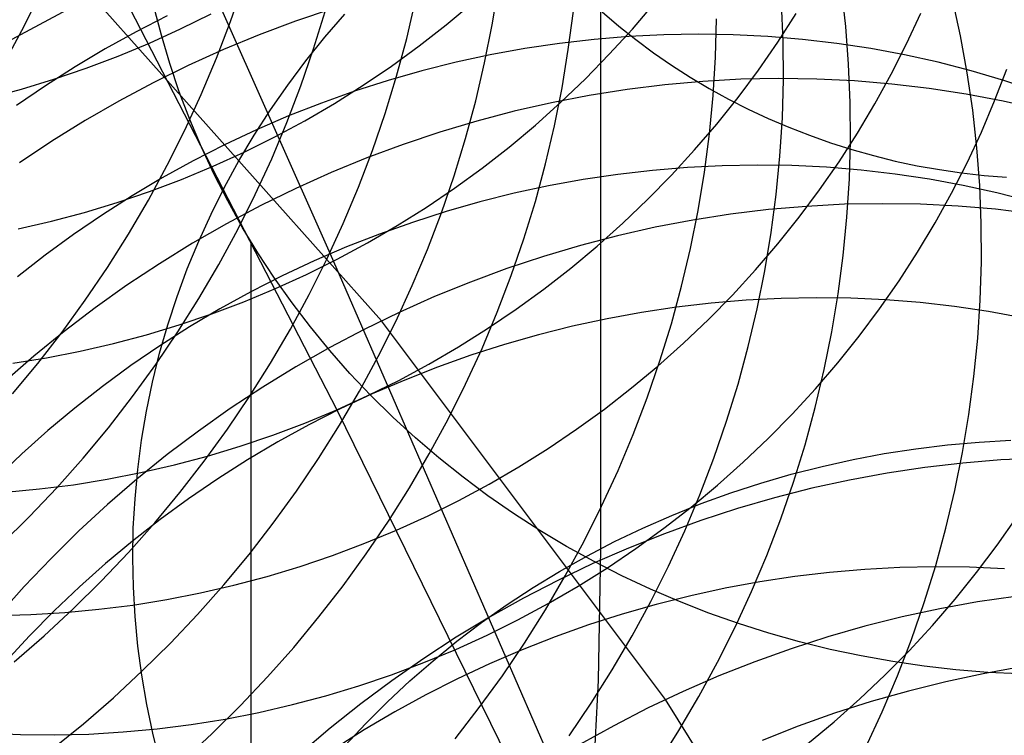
# Model space of a CAD drawing. Header units: millimetres. Extents: x 119 to 175.9, y -203.1 to -153.8.
# Tile 137 of 256: x 133.121 to 134.175, y -159.656 to -158.89. Entities that reach past the tile are written whole.
import ezdxf

# ---------------------------------------------------------------- set-up
doc = ezdxf.new("R2010")
doc.units = ezdxf.units.MM
doc.header["$MEASUREMENT"] = 0
doc.layers.add('Layer 01', color=5, linetype='Continuous', true_color=0x0000ff)
doc.layers.add('Livello 03', color=5, linetype='Continuous', true_color=0x0000ff)

msp = doc.modelspace()

# ---------------------------------------------------------------- linework, layer by layer
at = {"layer": 'Layer 01'}
for p, q in [((133.743, -159.4566, 19.5938), (133.743, -157.8889, 15.7832)), ((133.1211, -158.6492, 14.919), (133.4603, -159.3079, 17.6752)), ((133.5083, -159.2124, 47.1239), (133.0395, -158.6865, 48.9593)), ((133.2693, -158.7265, 22.7544), (133.4534, -159.1408, 23.9272)), ((133.3466, -158.8918, 54.4125), (133.3602, -158.8521, 54.4066)), ((133.6268, -158.8955, 53.5186), (133.6336, -158.8545, 53.5105)), ((134.0054, -158.8971, 52.105), (134.0009, -158.8567, 52.0936)), ((133.1233, -158.9016, 55.0484), (133.1422, -158.8638, 55.0443)), ((134.1281, -158.9071, 51.5559), (134.1195, -158.8677, 51.5435)), ((133.2726, -158.9065, 15.3646), (133.2647, -158.8758, 15.3773)), ((133.4556, -158.8782, 48.0522), (133.4163, -158.8914, 48.046)), ((133.5353, -158.9101, 53.811), (133.5448, -158.8695, 53.8038)), ((133.5774, -158.8956, 16.6328), (133.6054, -158.8722, 16.635)), ((133.7769, -158.9, 17.1809), (133.8005, -158.8723, 17.1848)), ((133.9384, -158.913, 52.3886), (133.9367, -158.8721, 52.378)), ((133.279, -158.8859, 23.1504), (133.2455, -158.903, 23.1496)), ((133.2932, -158.8999, 16.0754), (133.3259, -158.8837, 16.0752)), ((133.4356, -158.9211, 54.1153), (133.4479, -158.881, 54.109)), ((133.4478, -158.9086, 17.5915), (133.4692, -158.884, 17.6016)), ((133.7083, -158.9219, 53.2327), (133.7137, -158.8808, 53.2241)), ((133.7447, -158.8815, 14.6228), (133.7624, -158.8967, 14.6166)), ((133.866, -158.9301, 52.6699), (133.8671, -158.889, 52.6601)), ((133.9325, -158.9139, 17.7145), (133.9522, -158.8833, 17.7197)), ((134.0705, -158.9159, 18.2356), (134.0858, -158.883, 18.2421)), ((133.3316, -158.9311, 54.4179), (133.3466, -158.8918, 54.4125)), ((133.4163, -158.8914, 48.046), (133.3775, -158.906, 48.0403)), ((133.5486, -158.9181, 16.631), (133.5774, -158.8956, 16.6328)), ((133.6187, -158.9363, 53.5263), (133.6268, -158.8955, 53.5186)), ((133.7624, -158.8967, 14.6166), (133.7807, -158.9113, 14.6106)), ((134.0084, -158.9377, 52.116), (134.0054, -158.8971, 52.105)), ((133.1032, -158.9388, 55.0521), (133.1233, -158.9016, 55.0484)), ((133.2455, -158.903, 23.1496), (133.2126, -158.9212, 23.1484)), ((133.26, -158.9151, 16.0758), (133.2932, -158.8999, 16.0754)), ((133.2816, -158.937, 15.3521), (133.2726, -158.9065, 15.3646)), ((133.3775, -158.906, 48.0403), (133.3392, -158.9219, 48.035)), ((133.4274, -158.9339, 17.5811), (133.4478, -158.9086, 17.5915)), ((133.5244, -158.9505, 53.8178), (133.5353, -158.9101, 53.811)), ((133.7732, -158.908, 23.5134), (133.736, -158.9111, 23.5183)), ((133.7522, -158.927, 17.1774), (133.7769, -158.9, 17.1809)), ((133.8105, -158.9062, 23.5081), (133.7732, -158.908, 23.5134)), ((133.8478, -158.9055, 23.5023), (133.8105, -158.9062, 23.5081)), ((133.8849, -158.9062, 23.4961), (133.8478, -158.9055, 23.5023)), ((133.922, -158.908, 23.4895), (133.8849, -158.9062, 23.4961)), ((133.9589, -158.9111, 23.4824), (133.922, -158.908, 23.4895)), ((134.1354, -158.9468, 51.568), (134.1281, -158.9071, 51.5559)), ((133.2263, -158.9291, 16.0766), (133.26, -158.9151, 16.0758)), ((133.519, -158.9396, 16.6295), (133.5486, -158.9181, 16.631)), ((133.6988, -158.9154, 23.5227), (133.6617, -158.9209, 23.5266)), ((133.736, -158.9111, 23.5183), (133.6988, -158.9154, 23.5227)), ((133.7807, -158.9113, 14.6106), (133.7995, -158.9253, 14.6048)), ((133.9118, -158.9439, 17.7096), (133.9325, -158.9139, 17.7145)), ((133.9386, -158.9539, 52.3989), (133.9384, -158.913, 52.3886)), ((133.9956, -158.9154, 23.475), (133.9589, -158.9111, 23.4824)), ((134.0321, -158.9209, 23.4671), (133.9956, -158.9154, 23.475)), ((134.0541, -158.9483, 18.2293), (134.0705, -158.9159, 18.2356)), ((133.2126, -158.9212, 23.1484), (133.1803, -158.9404, 23.1467)), ((133.1921, -158.942, 16.0778), (133.2263, -158.9291, 16.0766)), ((133.3392, -158.9219, 48.035), (133.3013, -158.939, 48.0302)), ((133.3154, -158.9699, 54.4229), (133.3316, -158.9311, 54.4179)), ((133.422, -158.9607, 54.1212), (133.4356, -158.9211, 54.1153)), ((133.6248, -158.9277, 23.5301), (133.5881, -158.9356, 23.5332)), ((133.6617, -158.9209, 23.5266), (133.6248, -158.9277, 23.5301)), ((133.7016, -158.9628, 53.2408), (133.7083, -158.9219, 53.2327)), ((133.7267, -158.9532, 17.1742), (133.7522, -158.927, 17.1774)), ((133.7995, -158.9253, 14.6048), (133.8188, -158.9386, 14.5993)), ((133.8634, -158.9712, 52.6794), (133.866, -158.9301, 52.6699)), ((134.0682, -158.9276, 23.4588), (134.0321, -158.9209, 23.4671)), ((134.1041, -158.9355, 23.4502), (134.0682, -158.9276, 23.4588)), ((133.1803, -158.9404, 23.1467), (133.1486, -158.9607, 23.1445)), ((133.3013, -158.939, 48.0302), (133.2639, -158.9574, 48.026)), ((133.2918, -158.9672, 15.3397), (133.2816, -158.937, 15.3521)), ((133.4079, -158.9599, 17.5704), (133.4274, -158.9339, 17.5811)), ((133.4887, -158.9602, 16.6283), (133.519, -158.9396, 16.6295)), ((133.5881, -158.9356, 23.5332), (133.5516, -158.9448, 23.5357)), ((133.6092, -158.9769, 53.5336), (133.6187, -158.9363, 53.5263)), ((133.8188, -158.9386, 14.5993), (133.8387, -158.9514, 14.5941)), ((134.0101, -158.9785, 52.1267), (134.0084, -158.9377, 52.116)), ((134.1395, -158.9447, 23.4412), (134.1041, -158.9355, 23.4502)), ((133.1576, -158.9538, 16.0792), (133.1921, -158.942, 16.0778)), ((133.5121, -158.9905, 53.8241), (133.5244, -158.9505, 53.8178)), ((133.5516, -158.9448, 23.5357), (133.5154, -158.9551, 23.5378)), ((133.8387, -158.9514, 14.5941), (133.859, -158.9635, 14.5891)), ((133.89, -158.9732, 17.7049), (133.9118, -158.9439, 17.7096)), ((134.0365, -158.9802, 18.2234), (134.0541, -158.9483, 18.2293)), ((134.1412, -158.9868, 51.5798), (134.1354, -158.9468, 51.568)), ((134.1745, -158.955, 23.4318), (134.1395, -158.9447, 23.4412)), ((134.1647, -158.9769, 18.7307), (134.1778, -158.9431, 18.738)), ((133.1486, -158.9607, 23.1445), (133.1177, -158.982, 23.1419)), ((133.1227, -158.9643, 16.081), (133.1576, -158.9538, 16.0792)), ((133.2639, -158.9574, 48.026), (133.2272, -158.9771, 48.0222)), ((133.3894, -158.9864, 17.5595), (133.4079, -158.9599, 17.5704)), ((133.407, -159, 54.1266), (133.422, -158.9607, 54.1212)), ((133.4578, -158.9797, 16.6275), (133.4887, -158.9602, 16.6283)), ((133.5154, -158.9551, 23.5378), (133.4795, -158.9666, 23.5394)), ((133.6934, -159.0036, 53.2485), (133.7016, -158.9628, 53.2408)), ((133.7003, -158.9784, 17.1713), (133.7267, -158.9532, 17.1742)), ((133.8118, -158.9597, 47.641), (133.7712, -158.9647, 47.6323)), ((133.8524, -158.9561, 47.65), (133.8118, -158.9597, 47.641)), ((133.8931, -158.9538, 47.6594), (133.8524, -158.9561, 47.65)), ((133.9337, -158.953, 47.6693), (133.8931, -158.9538, 47.6594)), ((133.9742, -158.9536, 47.6795), (133.9337, -158.953, 47.6693)), ((133.9375, -158.995, 52.4088), (133.9386, -158.9539, 52.3989)), ((134.0146, -158.9555, 47.6901), (133.9742, -158.9536, 47.6795)), ((134.0548, -158.9589, 47.7011), (134.0146, -158.9555, 47.6901)), ((134.0948, -158.9636, 47.7123), (134.0548, -158.9589, 47.7011)), ((134.2091, -158.9665, 23.422), (134.1745, -158.955, 23.4318)), ((133.0875, -158.9737, 16.083), (133.1227, -158.9643, 16.081)), ((133.3031, -158.997, 15.3274), (133.2918, -158.9672, 15.3397)), ((133.2978, -159.0082, 54.4274), (133.3154, -158.9699, 54.4229)), ((133.4795, -158.9666, 23.5394), (133.444, -158.9792, 23.5405)), ((133.7307, -158.9711, 47.6241), (133.6903, -158.9789, 47.6164)), ((133.7712, -158.9647, 47.6323), (133.7307, -158.9711, 47.6241)), ((133.859, -158.9635, 14.5891), (133.8797, -158.9749, 14.5844)), ((133.8595, -159.0123, 52.6885), (133.8634, -158.9712, 52.6794)), ((133.8672, -159.0017, 17.7007), (133.89, -158.9732, 17.7049)), ((134.1344, -158.9698, 47.724), (134.0948, -158.9636, 47.7123)), ((134.1738, -158.9773, 47.7359), (134.1344, -158.9698, 47.724)), ((133.2272, -158.9771, 48.0222), (133.191, -158.9979, 48.0189)), ((133.444, -158.9792, 23.5405), (133.4089, -158.993, 23.5411)), ((133.4262, -158.9981, 16.6269), (133.4578, -158.9797, 16.6275)), ((133.5982, -159.0172, 53.5404), (133.6092, -158.9769, 53.5336)), ((133.6903, -158.9789, 47.6164), (133.6502, -158.988, 47.609)), ((133.673, -159.0028, 17.1687), (133.7003, -158.9784, 17.1713)), ((133.8797, -158.9749, 14.5844), (133.9008, -158.9857, 14.5799)), ((134.0103, -159.0195, 52.1371), (134.0101, -158.9785, 52.1267)), ((134.0178, -159.0114, 18.2177), (134.0365, -158.9802, 18.2234)), ((134.1506, -159.0103, 18.7237), (134.1647, -158.9769, 18.7307)), ((134.2128, -158.9861, 47.7481), (134.1738, -158.9773, 47.7359)), ((133.372, -159.0135, 17.5483), (133.3894, -158.9864, 17.5595)), ((133.4089, -158.993, 23.5411), (133.3743, -159.0079, 23.5412)), ((133.4985, -159.0302, 53.83), (133.5121, -158.9905, 53.8241)), ((133.6502, -158.988, 47.609), (133.6103, -158.9985, 47.6022)), ((133.9008, -158.9857, 14.5799), (133.9224, -158.9958, 14.5758)), ((134.1456, -159.0272, 51.5913), (134.1412, -158.9868, 51.5798)), ((133.191, -158.9979, 48.0189), (133.1555, -159.02, 48.0161)), ((133.3155, -159.0265, 15.3153), (133.3031, -158.997, 15.3274)), ((133.3908, -159.0388, 54.1316), (133.407, -159, 54.1266)), ((133.394, -159.0155, 16.6267), (133.4262, -158.9981, 16.6269)), ((133.6103, -158.9985, 47.6022), (133.5708, -159.0103, 47.5958)), ((133.6449, -159.0263, 17.1665), (133.673, -159.0028, 17.1687)), ((133.6839, -159.0442, 53.2558), (133.6934, -159.0036, 53.2485)), ((133.8434, -159.0295, 17.6967), (133.8672, -159.0017, 17.7007)), ((133.9224, -158.9958, 14.5758), (133.9443, -159.0052, 14.5719)), ((133.9349, -159.036, 52.4184), (133.9375, -158.995, 52.4088)), ((133.9443, -159.0052, 14.5719), (133.9665, -159.0138, 14.5684)), ((133.2789, -159.0459, 54.4314), (133.2978, -159.0082, 54.4274)), ((133.3743, -159.0079, 23.5412), (133.3402, -159.024, 23.5409)), ((133.3555, -159.0412, 17.5369), (133.372, -159.0135, 17.5483)), ((133.3612, -159.0318, 16.6269), (133.394, -159.0155, 16.6267)), ((133.5708, -159.0103, 47.5958), (133.5315, -159.0235, 47.5898)), ((133.8541, -159.0533, 52.6972), (133.8595, -159.0123, 52.6885)), ((133.9665, -159.0138, 14.5684), (133.9891, -159.0218, 14.5651)), ((133.9981, -159.0421, 18.2123), (134.0178, -159.0114, 18.2177)), ((134.1352, -159.0432, 18.717), (134.1506, -159.0103, 18.7237)), ((133.1555, -159.02, 48.0161), (133.1208, -159.0432, 48.0139)), ((133.3402, -159.024, 23.5409), (133.3066, -159.0411, 23.5401)), ((133.5315, -159.0235, 47.5898), (133.4927, -159.038, 47.5844)), ((133.586, -159.0572, 53.5468), (133.5982, -159.0172, 53.5404)), ((133.9891, -159.0218, 14.5651), (134.0119, -159.029, 14.5621)), ((134.0092, -159.0605, 52.147), (134.0103, -159.0195, 52.1371)), ((133.329, -159.0556, 15.3033), (133.3155, -159.0265, 15.3153)), ((133.3279, -159.047, 16.6273), (133.3612, -159.0318, 16.6269)), ((133.4836, -159.0694, 53.8354), (133.4985, -159.0302, 53.83)), ((133.616, -159.0488, 17.1646), (133.6449, -159.0263, 17.1665)), ((133.8187, -159.0565, 17.693), (133.8434, -159.0295, 17.6967)), ((133.9309, -159.0771, 52.4275), (133.9349, -159.036, 52.4184)), ((134.0119, -159.029, 14.5621), (134.035, -159.0355, 14.5594)), ((134.035, -159.0355, 14.5594), (134.0584, -159.0413, 14.5571)), ((134.1487, -159.0677, 51.6025), (134.1456, -159.0272, 51.5913)), ((133.2588, -159.0831, 54.435), (133.2789, -159.0459, 54.4314)), ((133.3066, -159.0411, 23.5401), (133.2736, -159.0593, 23.5388)), ((133.2941, -159.0611, 16.6281), (133.3279, -159.047, 16.6273)), ((133.3401, -159.0694, 17.5253), (133.3555, -159.0412, 17.5369)), ((133.3732, -159.0771, 54.1361), (133.3908, -159.0388, 54.1316)), ((133.4927, -159.038, 47.5844), (133.4543, -159.0537, 47.5794)), ((133.673, -159.0845, 53.2627), (133.6839, -159.0442, 53.2558)), ((133.8731, -159.0463, 23.8936), (133.8358, -159.0482, 23.8991)), ((133.9104, -159.0456, 23.8878), (133.8731, -159.0463, 23.8936)), ((133.9476, -159.0462, 23.8814), (133.9104, -159.0456, 23.8878)), ((133.9847, -159.048, 23.8747), (133.9476, -159.0462, 23.8814)), ((133.9773, -159.0721, 18.2072), (133.9981, -159.0421, 18.2123)), ((134.0584, -159.0413, 14.5571), (134.0819, -159.0463, 14.555)), ((134.0819, -159.0463, 14.555), (134.1056, -159.0505, 14.5533)), ((134.1187, -159.0756, 18.7105), (134.1352, -159.0432, 18.717)), ((133.3436, -159.0841, 15.2915), (133.329, -159.0556, 15.3033)), ((133.4543, -159.0537, 47.5794), (133.4164, -159.0708, 47.5749)), ((133.5724, -159.0968, 53.5527), (133.586, -159.0572, 53.5468)), ((133.5863, -159.0704, 17.163), (133.616, -159.0488, 17.1646)), ((133.7612, -159.0556, 23.9085), (133.7241, -159.0612, 23.9125)), ((133.7985, -159.0513, 23.904), (133.7612, -159.0556, 23.9085)), ((133.7931, -159.0827, 17.6897), (133.8187, -159.0565, 17.693)), ((133.8358, -159.0482, 23.8991), (133.7985, -159.0513, 23.904)), ((133.8473, -159.0942, 52.7054), (133.8541, -159.0533, 52.6972)), ((134.0217, -159.051, 23.8675), (133.9847, -159.048, 23.8747)), ((134.0584, -159.0553, 23.8599), (134.0217, -159.051, 23.8675)), ((134.0949, -159.0608, 23.8518), (134.0584, -159.0553, 23.8599)), ((134.1056, -159.0505, 14.5533), (134.1294, -159.054, 14.5519)), ((134.1294, -159.054, 14.5519), (134.1534, -159.0567, 14.5507)), ((134.1534, -159.0567, 14.5507), (134.1775, -159.0586, 14.5499)), ((133.2736, -159.0593, 23.5388), (133.2413, -159.0785, 23.537)), ((133.2599, -159.074, 16.6292), (133.2941, -159.0611, 16.6281)), ((133.6871, -159.068, 23.9161), (133.6503, -159.0759, 23.9191)), ((133.7241, -159.0612, 23.9125), (133.6871, -159.068, 23.9161)), ((134.0066, -159.1015, 52.1566), (134.0092, -159.0605, 52.147)), ((134.1311, -159.0674, 23.8434), (134.0949, -159.0608, 23.8518)), ((134.167, -159.0753, 23.8345), (134.1311, -159.0674, 23.8434)), ((134.1503, -159.1084, 51.6133), (134.1487, -159.0677, 51.6025)), ((133.2413, -159.0785, 23.537), (133.2095, -159.0988, 23.5347)), ((133.2253, -159.0858, 16.6307), (133.2599, -159.074, 16.6292)), ((133.3258, -159.0981, 17.5136), (133.3401, -159.0694, 17.5253)), ((133.3544, -159.1148, 54.1401), (133.3732, -159.0771, 54.1361)), ((133.4164, -159.0708, 47.5749), (133.379, -159.0891, 47.5709)), ((133.4673, -159.1082, 53.8404), (133.4836, -159.0694, 53.8354)), ((133.556, -159.091, 17.1617), (133.5863, -159.0704, 17.163)), ((133.6503, -159.0759, 23.9191), (133.6137, -159.0851, 23.9217)), ((133.9255, -159.118, 52.4362), (133.9309, -159.0771, 52.4275)), ((133.9554, -159.1014, 18.2025), (133.9773, -159.0721, 18.2072)), ((134.101, -159.1075, 18.7043), (134.1187, -159.0756, 18.7105)), ((134.2025, -159.0844, 23.8253), (134.167, -159.0753, 23.8345)), ((133.1903, -159.0963, 16.6324), (133.2253, -159.0858, 16.6307)), ((133.2375, -159.1196, 54.4381), (133.2588, -159.0831, 54.435)), ((133.379, -159.0891, 47.5709), (133.3422, -159.1086, 47.5675)), ((133.3593, -159.1123, 15.28), (133.3436, -159.0841, 15.2915)), ((133.6137, -159.0851, 23.9217), (133.5775, -159.0954, 23.9238)), ((133.6607, -159.1245, 53.2691), (133.673, -159.0845, 53.2627)), ((133.7666, -159.108, 17.6867), (133.7931, -159.0827, 17.6897)), ((134.004, -159.0877, 47.2067), (133.9633, -159.0899, 47.1975)), ((134.0446, -159.087, 47.2163), (134.004, -159.0877, 47.2067)), ((134.0852, -159.0876, 47.2263), (134.0446, -159.087, 47.2163)), ((134.1255, -159.0896, 47.2366), (134.0852, -159.0876, 47.2263)), ((133.155, -159.1057, 16.6345), (133.1903, -159.0963, 16.6324)), ((133.2095, -159.0988, 23.5347), (133.1785, -159.12, 23.532)), ((133.3126, -159.1272, 17.5016), (133.3258, -159.0981, 17.5136)), ((133.5249, -159.1105, 17.1608), (133.556, -159.091, 17.1617)), ((133.5775, -159.0954, 23.9238), (133.5415, -159.107, 23.9254)), ((133.5574, -159.1361, 53.5581), (133.5724, -159.0968, 53.5527)), ((133.8391, -159.1349, 52.7132), (133.8473, -159.0942, 52.7054)), ((133.8821, -159.0983, 47.1804), (133.8416, -159.1047, 47.1725)), ((133.9227, -159.0934, 47.1888), (133.8821, -159.0983, 47.1804)), ((133.9633, -159.0899, 47.1975), (133.9227, -159.0934, 47.1888)), ((134.1658, -159.093, 47.2474), (134.1255, -159.0896, 47.2366)), ((134.2057, -159.0978, 47.2584), (134.1658, -159.093, 47.2474)), ((133.1194, -159.1139, 16.6369), (133.155, -159.1057, 16.6345)), ((133.3422, -159.1086, 47.5675), (133.3061, -159.1294, 47.5645)), ((133.4498, -159.1465, 53.8449), (133.4673, -159.1082, 53.8404)), ((133.4932, -159.129, 17.1602), (133.5249, -159.1105, 17.1608)), ((133.5415, -159.107, 23.9254), (133.506, -159.1196, 23.9264)), ((133.7393, -159.1324, 17.684), (133.7666, -159.108, 17.6867)), ((133.8416, -159.1047, 47.1725), (133.8012, -159.1123, 47.165)), ((133.9326, -159.13, 18.198), (133.9554, -159.1014, 18.2025)), ((134.0026, -159.1425, 52.1658), (134.0066, -159.1015, 52.1566)), ((134.0823, -159.1388, 18.6985), (134.101, -159.1075, 18.7043)), ((134.1505, -159.1493, 51.6238), (134.1503, -159.1084, 51.6133)), ((133.1785, -159.12, 23.532), (133.1483, -159.1422, 23.5287)), ((133.2149, -159.1554, 54.4408), (133.2375, -159.1196, 54.4381)), ((133.3343, -159.152, 54.1437), (133.3544, -159.1148, 54.1401)), ((133.376, -159.1398, 15.2686), (133.3593, -159.1123, 15.28)), ((133.506, -159.1196, 23.9264), (133.4708, -159.1334, 23.927)), ((133.8012, -159.1123, 47.165), (133.7611, -159.1214, 47.158)), ((133.9187, -159.1589, 52.4445), (133.9255, -159.118, 52.4362)), ((133.3061, -159.1294, 47.5645), (133.2706, -159.1513, 47.562)), ((133.3004, -159.1567, 17.4894), (133.3126, -159.1272, 17.5016)), ((133.3687, -160.6956, 19.0841), (133.3687, -159.128, 15.2735)), ((133.461, -159.1464, 17.16), (133.4932, -159.129, 17.1602)), ((133.6471, -159.1641, 53.275), (133.6607, -159.1245, 53.2691)), ((133.7611, -159.1214, 47.158), (133.7212, -159.1318, 47.1514)), ((133.9087, -159.1578, 18.1939), (133.9326, -159.13, 18.198)), ((133.3937, -159.1669, 15.2575), (133.376, -159.1398, 15.2686)), ((133.4708, -159.1334, 23.927), (133.4361, -159.1484, 23.9271)), ((133.4534, -159.1408, 23.9272), (133.7678, -159.8631, 25.7812)), ((133.5412, -159.1748, 53.5631), (133.5574, -159.1361, 53.5581)), ((133.7212, -159.1318, 47.1514), (133.6816, -159.1435, 47.1453)), ((133.7111, -159.156, 17.6817), (133.7393, -159.1324, 17.684)), ((133.8296, -159.1754, 52.7206), (133.8391, -159.1349, 52.7132)), ((134.0625, -159.1695, 18.6929), (134.0823, -159.1388, 18.6985)), ((133.1483, -159.1422, 23.5287), (133.1187, -159.1654, 23.5251)), ((133.2706, -159.1513, 47.562), (133.2358, -159.1744, 47.56)), ((133.3129, -159.1884, 54.1468), (133.3343, -159.152, 54.1437)), ((133.4361, -159.1484, 23.9271), (133.4019, -159.1644, 23.9268)), ((133.4281, -159.1628, 17.1601), (133.461, -159.1464, 17.16)), ((133.4309, -159.1842, 53.849), (133.4498, -159.1465, 53.8449)), ((133.6816, -159.1435, 47.1453), (133.6423, -159.1566, 47.1397)), ((133.9972, -159.1834, 52.1746), (134.0026, -159.1425, 52.1658)), ((134.1493, -159.1902, 51.6339), (134.1505, -159.1493, 51.6238)), ((133.1912, -159.1904, 54.4429), (133.2149, -159.1554, 54.4408)), ((133.2894, -159.1866, 17.4771), (133.3004, -159.1567, 17.4894)), ((133.3947, -159.178, 17.1605), (133.4281, -159.1628, 17.1601)), ((133.6423, -159.1566, 47.1397), (133.6035, -159.1709, 47.1346)), ((133.6821, -159.1785, 17.6796), (133.7111, -159.156, 17.6817)), ((133.884, -159.1849, 18.1901), (133.9087, -159.1578, 18.1939)), ((133.9106, -159.1996, 52.4524), (133.9187, -159.1589, 52.4445)), ((133.4019, -159.1644, 23.9268), (133.3683, -159.1815, 23.9259)), ((133.4125, -159.1933, 15.2466), (133.3937, -159.1669, 15.2575)), ((133.6035, -159.1709, 47.1346), (133.565, -159.1866, 47.1299)), ((133.6322, -159.2033, 53.2805), (133.6471, -159.1641, 53.275)), ((134.0416, -159.1995, 18.6876), (134.0625, -159.1695, 18.6929)), ((133.2358, -159.1744, 47.56), (133.2017, -159.1986, 47.5586)), ((133.3683, -159.1815, 23.9259), (133.3352, -159.1997, 23.9245)), ((133.3609, -159.1921, 17.1613), (133.3947, -159.178, 17.1605)), ((133.4108, -159.2213, 53.8525), (133.4309, -159.1842, 53.849)), ((133.5236, -159.2131, 53.5676), (133.5412, -159.1748, 53.5631)), ((133.6524, -159.2001, 17.678), (133.6821, -159.1785, 17.6796)), ((133.8187, -159.2156, 52.7276), (133.8296, -159.1754, 52.7206)), ((133.9904, -159.2242, 52.183), (133.9972, -159.1834, 52.1746)), ((133.1663, -159.2247, 54.4446), (133.1912, -159.1904, 54.4429)), ((133.2795, -159.2168, 17.4647), (133.2894, -159.1866, 17.4771)), ((133.2904, -159.2242, 54.1494), (133.3129, -159.1884, 54.1468)), ((133.3265, -159.205, 17.1624), (133.3609, -159.1921, 17.1613)), ((133.4322, -159.2191, 15.236), (133.4125, -159.1933, 15.2466)), ((133.565, -159.1866, 47.1299), (133.5271, -159.2035, 47.1258)), ((133.8613, -159.1935, 24.2848), (133.824, -159.1979, 24.2894)), ((133.8583, -159.2111, 18.1866), (133.884, -159.1849, 18.1901)), ((133.8987, -159.1903, 24.2798), (133.8613, -159.1935, 24.2848)), ((133.9361, -159.1884, 24.2743), (133.8987, -159.1903, 24.2798)), ((133.9735, -159.1877, 24.2683), (133.9361, -159.1884, 24.2743)), ((134.0107, -159.1883, 24.2619), (133.9735, -159.1877, 24.2683)), ((134.0479, -159.19, 24.255), (134.0107, -159.1883, 24.2619)), ((134.0849, -159.193, 24.2476), (134.0479, -159.19, 24.255)), ((134.1217, -159.1972, 24.2399), (134.0849, -159.193, 24.2476)), ((134.1467, -159.2311, 51.6436), (134.1493, -159.1902, 51.6339)), ((133.2017, -159.1986, 47.5586), (133.1685, -159.2239, 47.5577)), ((133.2918, -159.2168, 17.1638), (133.3265, -159.205, 17.1624)), ((133.3352, -159.1997, 23.9245), (133.3028, -159.219, 23.9226)), ((133.5271, -159.2035, 47.1258), (133.4897, -159.2217, 47.1221)), ((133.6159, -159.242, 53.2855), (133.6322, -159.2033, 53.2805)), ((133.6219, -159.2207, 17.6767), (133.6524, -159.2001, 17.678)), ((133.7868, -159.2035, 24.2935), (133.7498, -159.2103, 24.2971)), ((133.824, -159.1979, 24.2894), (133.7868, -159.2035, 24.2935)), ((133.901, -159.24, 52.4599), (133.9106, -159.1996, 52.4524)), ((134.0197, -159.2288, 18.6827), (134.0416, -159.1995, 18.6876)), ((134.1582, -159.2026, 24.2317), (134.1217, -159.1972, 24.2399)), ((134.1945, -159.2093, 24.2231), (134.1582, -159.2026, 24.2317)), ((133.5048, -159.2507, 53.5717), (133.5236, -159.2131, 53.5676)), ((133.8125, -159.6181, 45.8088), (133.5083, -159.2124, 47.1239)), ((133.7498, -159.2103, 24.2971), (133.7129, -159.2182, 24.3002)), ((133.8064, -159.2555, 52.7341), (133.8187, -159.2156, 52.7276)), ((133.8317, -159.2364, 18.1835), (133.8583, -159.2111, 18.1866)), ((133.1685, -159.2239, 47.5577), (133.1361, -159.2503, 47.5572)), ((133.1403, -159.2582, 54.4458), (133.1663, -159.2247, 54.4446)), ((133.2568, -159.2274, 17.1656), (133.2918, -159.2168, 17.1638)), ((133.2667, -159.2593, 54.1515), (133.2904, -159.2242, 54.1494)), ((133.2707, -159.2473, 17.4522), (133.2795, -159.2168, 17.4647)), ((133.3028, -159.219, 23.9226), (133.271, -159.2392, 23.9203)), ((133.3895, -159.2578, 53.8556), (133.4108, -159.2213, 53.8525)), ((133.4529, -159.2443, 15.2257), (133.4322, -159.2191, 15.236)), ((133.4897, -159.2217, 47.1221), (133.4529, -159.2411, 47.1189)), ((133.5908, -159.2403, 17.6757), (133.6219, -159.2207, 17.6767)), ((133.7129, -159.2182, 24.3002), (133.6763, -159.2274, 24.3028)), ((133.9822, -159.2648, 52.1909), (133.9904, -159.2242, 52.183)), ((133.1857, -159.2451, 17.1701), (133.2214, -159.2369, 17.1677)), ((133.2214, -159.2369, 17.1677), (133.2568, -159.2274, 17.1656)), ((133.6763, -159.2274, 24.3028), (133.64, -159.2378, 24.3049)), ((133.8043, -159.2609, 18.1807), (133.8317, -159.2364, 18.1835)), ((133.9968, -159.2574, 18.6781), (134.0197, -159.2288, 18.6827)), ((134.1426, -159.272, 51.6529), (134.1467, -159.2311, 51.6436)), ((133.1498, -159.2521, 17.1729), (133.1857, -159.2451, 17.1701)), ((133.271, -159.2392, 23.9203), (133.2399, -159.2605, 23.9174)), ((133.2631, -159.2781, 17.4395), (133.2707, -159.2473, 17.4522)), ((133.4529, -159.2411, 47.1189), (133.4167, -159.2617, 47.1163)), ((133.4745, -159.2688, 15.2156), (133.4529, -159.2443, 15.2257)), ((133.5591, -159.2588, 17.675), (133.5908, -159.2403, 17.6757)), ((133.5984, -159.2802, 53.29), (133.6159, -159.242, 53.2855)), ((133.64, -159.2378, 24.3049), (133.604, -159.2493, 24.3065)), ((133.8901, -159.2802, 52.4668), (133.901, -159.24, 52.4599)), ((133.1361, -159.2503, 47.5572), (133.1045, -159.2777, 47.5573)), ((133.1137, -159.2579, 17.1759), (133.1498, -159.2521, 17.1729)), ((133.367, -159.2935, 53.8582), (133.3895, -159.2578, 53.8556)), ((133.4847, -159.2878, 53.5752), (133.5048, -159.2507, 53.5717)), ((133.604, -159.2493, 24.3065), (133.5684, -159.262, 24.3076)), ((133.7928, -159.2951, 52.7401), (133.8064, -159.2555, 52.7341)), ((133.9729, -159.2853, 18.6738), (133.9968, -159.2574, 18.6781)), ((133.1132, -159.2908, 54.4465), (133.1403, -159.2582, 54.4458)), ((133.2399, -159.2605, 23.9174), (133.2096, -159.2827, 23.9141)), ((133.2418, -159.2935, 54.1531), (133.2667, -159.2593, 54.1515)), ((133.4167, -159.2617, 47.1163), (133.3811, -159.2835, 47.1142)), ((133.5267, -159.2763, 17.6747), (133.5591, -159.2588, 17.675)), ((133.5684, -159.262, 24.3076), (133.5331, -159.2759, 24.3082)), ((133.776, -159.2844, 18.1782), (133.8043, -159.2609, 18.1807)), ((133.9726, -159.3053, 52.1984), (133.9822, -159.2648, 52.1909)), ((133.2567, -159.3091, 17.4267), (133.2631, -159.2781, 17.4395)), ((133.497, -159.2926, 15.2058), (133.4745, -159.2688, 15.2156)), ((133.4937, -159.2926, 17.6748), (133.5267, -159.2763, 17.6747)), ((133.5331, -159.2759, 24.3082), (133.4984, -159.2908, 24.3082)), ((134.1372, -159.3129, 51.6618), (134.1426, -159.272, 51.6529)), ((133.2096, -159.2827, 23.9141), (133.18, -159.3059, 23.9102)), ((133.3811, -159.2835, 47.1142), (133.3463, -159.3065, 47.1125)), ((133.4634, -159.3243, 53.5783), (133.4847, -159.2878, 53.5752)), ((133.5795, -159.3179, 53.2941), (133.5984, -159.2802, 53.29)), ((133.7469, -159.307, 18.1761), (133.776, -159.2844, 18.1782)), ((133.8778, -159.3201, 52.4734), (133.8901, -159.2802, 52.4668)), ((133.948, -159.3123, 18.6699), (133.9729, -159.2853, 18.6738)), ((133.2159, -159.327, 54.1543), (133.2418, -159.2935, 54.1531)), ((133.3433, -159.3286, 53.8603), (133.367, -159.2935, 53.8582)), ((133.4603, -159.3079, 17.6752), (133.4937, -159.2926, 17.6748)), ((133.4984, -159.2908, 24.3082), (133.4641, -159.3069, 24.3078)), ((133.5204, -159.3157, 15.1963), (133.497, -159.2926, 15.2058)), ((133.7778, -159.3342, 52.7456), (133.7928, -159.2951, 52.7401)), ((133.18, -159.3059, 23.9102), (133.1512, -159.33, 23.906)), ((133.2514, -159.3403, 17.4139), (133.2567, -159.3091, 17.4267)), ((133.3463, -159.3065, 47.1125), (133.3122, -159.3306, 47.1114)), ((133.4263, -159.322, 17.6759), (133.4603, -159.3079, 17.6752)), ((133.4641, -159.3069, 24.3078), (133.4304, -159.324, 24.3069)), ((133.4603, -159.3079, 17.6752), (133.711, -159.8183, 19.5598)), ((133.7171, -159.3286, 18.1744), (133.7469, -159.307, 18.1761)), ((133.9617, -159.3454, 52.2055), (133.9726, -159.3053, 52.1984)), ((133.5447, -159.3379, 15.1871), (133.5204, -159.3157, 15.1963)), ((133.5595, -159.3549, 53.2977), (133.5795, -159.3179, 53.2941)), ((133.8641, -159.3596, 52.4795), (133.8778, -159.3201, 52.4734)), ((133.9223, -159.3386, 18.6663), (133.948, -159.3123, 18.6699)), ((134.1304, -159.3536, 51.6703), (134.1372, -159.3129, 51.6618)), ((133.1512, -159.33, 23.906), (133.1233, -159.3549, 23.9012)), ((133.1888, -159.3596, 54.1549), (133.2159, -159.327, 54.1543)), ((133.3122, -159.3306, 47.1114), (133.2789, -159.3558, 47.1108)), ((133.3185, -159.3628, 53.8619), (133.3433, -159.3286, 53.8603)), ((133.3919, -159.335, 17.677), (133.4263, -159.322, 17.6759)), ((133.4304, -159.324, 24.3069), (133.3973, -159.3422, 24.3054)), ((133.4409, -159.36, 53.5809), (133.4634, -159.3243, 53.5783)), ((133.6866, -159.3493, 18.173), (133.7171, -159.3286, 18.1744)), ((133.2473, -159.3716, 17.401), (133.2514, -159.3403, 17.4139)), ((133.3571, -159.3468, 17.6785), (133.3919, -159.335, 17.677)), ((133.3973, -159.3422, 24.3054), (133.3648, -159.3615, 24.3035)), ((133.5698, -159.3594, 15.1783), (133.5447, -159.3379, 15.1871)), ((133.7616, -159.3729, 52.7507), (133.7778, -159.3342, 52.7456)), ((133.8956, -159.364, 18.663), (133.9223, -159.3386, 18.6663)), ((134.1141, -159.3454, 19.6395), (134.148, -159.3423, 19.6408)), ((134.148, -159.3423, 19.6408), (134.1821, -159.3404, 19.6416)), ((133.322, -159.3574, 17.6802), (133.3571, -159.3468, 17.6785)), ((133.6554, -159.3689, 18.1719), (133.6866, -159.3493, 18.173)), ((133.9494, -159.3852, 52.2121), (133.9617, -159.3454, 52.2055)), ((134.0465, -159.3547, 19.6357), (134.0802, -159.3495, 19.6378)), ((134.0802, -159.3495, 19.6378), (134.1141, -159.3454, 19.6395)), ((133.1233, -159.3549, 23.9012), (133.0962, -159.3808, 23.896)), ((133.1607, -159.3913, 54.1551), (133.1888, -159.3596, 54.1549)), ((133.2789, -159.3558, 47.1108), (133.2465, -159.382, 47.1107)), ((133.2865, -159.3669, 17.6823), (133.322, -159.3574, 17.6802)), ((133.2925, -159.3963, 53.863), (133.3185, -159.3628, 53.8619)), ((133.3648, -159.3615, 24.3035), (133.3329, -159.3817, 24.301)), ((133.4172, -159.3951, 53.583), (133.4409, -159.36, 53.5809)), ((133.5382, -159.3914, 53.3007), (133.5595, -159.3549, 53.2977)), ((133.5956, -159.3801, 15.1698), (133.5698, -159.3594, 15.1783)), ((133.8492, -159.3987, 52.4851), (133.8641, -159.3596, 52.4795)), ((133.9799, -159.3684, 19.6301), (134.0131, -159.361, 19.6331)), ((134.0131, -159.361, 19.6331), (134.0465, -159.3547, 19.6357)), ((134.1222, -159.3942, 51.6784), (134.1304, -159.3536, 51.6703)), ((134.1715, -159.3615, 46.3082), (134.1308, -159.3648, 46.3)), ((134.2122, -159.3595, 46.3167), (134.1715, -159.3615, 46.3082)), ((133.2444, -159.4031, 17.3881), (133.2473, -159.3716, 17.401)), ((133.2507, -159.3751, 17.6848), (133.2865, -159.3669, 17.6823)), ((133.6236, -159.3874, 18.1712), (133.6554, -159.3689, 18.1719)), ((133.744, -159.411, 52.7553), (133.7616, -159.3729, 52.7507)), ((133.8681, -159.3884, 18.6601), (133.8956, -159.364, 18.663)), ((133.947, -159.3768, 19.6266), (133.9799, -159.3684, 19.6301)), ((134.0901, -159.3696, 46.2923), (134.0496, -159.3757, 46.285)), ((134.1308, -159.3648, 46.3), (134.0901, -159.3696, 46.2923)), ((133.1786, -159.388, 17.6907), (133.2147, -159.3822, 17.6876)), ((133.2147, -159.3822, 17.6876), (133.2507, -159.3751, 17.6848)), ((133.2465, -159.382, 47.1107), (133.2149, -159.4093, 47.1111)), ((133.3329, -159.3817, 24.301), (133.3017, -159.403, 24.2981)), ((133.6223, -159.3999, 15.1616), (133.5956, -159.3801, 15.1698)), ((133.9144, -159.3863, 19.6227), (133.947, -159.3768, 19.6266)), ((134.0092, -159.3831, 46.2782), (133.969, -159.3919, 46.2719)), ((134.0496, -159.3757, 46.285), (134.0092, -159.3831, 46.2782)), ((133.1058, -159.396, 17.6979), (133.1422, -159.3926, 17.6941)), ((133.1315, -159.422, 54.1547), (133.1607, -159.3913, 54.1551)), ((133.1422, -159.3926, 17.6941), (133.1786, -159.388, 17.6907)), ((133.3924, -159.4293, 53.5845), (133.4172, -159.3951, 53.583)), ((133.5157, -159.4271, 53.3033), (133.5382, -159.3914, 53.3007)), ((133.5911, -159.4049, 18.1709), (133.6236, -159.3874, 18.1712)), ((133.8397, -159.412, 18.6575), (133.8681, -159.3884, 18.6601)), ((133.8822, -159.3968, 19.6184), (133.9144, -159.3863, 19.6227)), ((133.969, -159.3919, 46.2719), (133.9291, -159.4021, 46.266)), ((133.9357, -159.4247, 52.2182), (133.9494, -159.3852, 52.2121)), ((134.1126, -159.4345, 51.686), (134.1222, -159.3942, 51.6784)), ((133.2426, -159.4346, 17.3751), (133.2444, -159.4031, 17.3881)), ((133.2655, -159.4289, 53.8636), (133.2925, -159.3963, 53.863)), ((133.3017, -159.403, 24.2981), (133.2713, -159.4252, 24.2946)), ((133.5581, -159.4213, 18.1709), (133.5911, -159.4049, 18.1709)), ((133.6496, -159.4189, 15.1538), (133.6223, -159.3999, 15.1616)), ((133.8329, -159.4373, 52.4902), (133.8492, -159.3987, 52.4851)), ((133.8504, -159.4083, 19.6136), (133.8822, -159.3968, 19.6184)), ((133.9291, -159.4021, 46.266), (133.8894, -159.4136, 46.2606)), ((133.2149, -159.4093, 47.1111), (133.1842, -159.4376, 47.1121)), ((133.7252, -159.4486, 52.7594), (133.744, -159.411, 52.7553)), ((133.8106, -159.4346, 18.6553), (133.8397, -159.412, 18.6575)), ((133.8191, -159.4209, 19.6085), (133.8504, -159.4083, 19.6136)), ((133.8894, -159.4136, 46.2606), (133.8501, -159.4264, 46.2557)), ((133.1014, -159.4518, 54.1539), (133.1315, -159.422, 54.1547)), ((133.2713, -159.4252, 24.2946), (133.2417, -159.4484, 24.2907)), ((133.5245, -159.4366, 18.1713), (133.5581, -159.4213, 18.1709)), ((133.6777, -159.437, 15.1464), (133.6496, -159.4189, 15.1538)), ((133.7882, -159.4344, 19.6029), (133.8191, -159.4209, 19.6085)), ((133.8501, -159.4264, 46.2557), (133.8112, -159.4405, 46.2513)), ((133.9208, -159.4638, 52.2239), (133.9357, -159.4247, 52.2182)), ((134.1674, -159.4528, 19.6011), (134.1884, -159.4228, 19.6068)), ((133.2374, -159.4605, 53.8637), (133.2655, -159.4289, 53.8636)), ((133.2421, -159.4662, 17.3621), (133.2426, -159.4346, 17.3751)), ((133.3665, -159.4627, 53.5856), (133.3924, -159.4293, 53.5845)), ((133.4905, -159.4507, 18.172), (133.5245, -159.4366, 18.1713)), ((133.492, -159.4621, 53.3054), (133.5157, -159.4271, 53.3033)), ((133.7064, -159.4541, 15.1393), (133.6777, -159.437, 15.1464)), ((133.7579, -159.449, 19.5969), (133.7882, -159.4344, 19.6029)), ((133.7807, -159.4563, 18.6535), (133.8106, -159.4346, 18.6553)), ((133.8154, -159.4754, 52.4949), (133.8329, -159.4373, 52.4902)), ((134.1016, -159.4746, 51.6932), (134.1126, -159.4345, 51.686)), ((133.1842, -159.4376, 47.1121), (133.1545, -159.4669, 47.1136)), ((133.8112, -159.4405, 46.2513), (133.7727, -159.4559, 46.2473)), ((133.2417, -159.4484, 24.2907), (133.2128, -159.4725, 24.2863)), ((133.456, -159.4637, 18.1731), (133.4905, -159.4507, 18.172)), ((133.7051, -159.4856, 52.7631), (133.7252, -159.4486, 52.7594)), ((133.7358, -159.4704, 15.1327), (133.7064, -159.4541, 15.1393)), ((133.7282, -159.4644, 19.5906), (133.7579, -159.449, 19.5969)), ((133.7727, -159.4559, 46.2473), (133.7347, -159.4726, 46.2439)), ((133.7406, -159.5977, 19.9292), (133.743, -159.4566, 19.5938)), ((133.7501, -159.4769, 18.652), (133.7807, -159.4563, 18.6535)), ((134.1453, -159.4822, 19.5958), (134.1674, -159.4528, 19.6011)), ((133.1545, -159.4669, 47.1136), (133.1257, -159.4971, 47.1155)), ((133.2083, -159.4913, 53.8633), (133.2374, -159.4605, 53.8637)), ((133.2427, -159.4978, 17.3491), (133.2421, -159.4662, 17.3621)), ((133.3395, -159.4953, 53.5862), (133.3665, -159.4627, 53.5856)), ((133.4211, -159.4756, 18.1745), (133.456, -159.4637, 18.1731)), ((133.4672, -159.4963, 53.307), (133.492, -159.4621, 53.3054)), ((133.699, -159.4809, 19.5838), (133.7282, -159.4644, 19.5906)), ((133.9045, -159.5024, 52.2291), (133.9208, -159.4638, 52.2239)), ((133.2128, -159.4725, 24.2863), (133.1848, -159.4975, 24.2814)), ((133.3859, -159.4862, 18.1763), (133.4211, -159.4756, 18.1745)), ((133.7347, -159.4726, 46.2439), (133.6972, -159.4905, 46.241)), ((133.7188, -159.4966, 18.6509), (133.7501, -159.4769, 18.652)), ((133.7657, -159.4856, 15.1264), (133.7358, -159.4704, 15.1327)), ((133.7965, -159.513, 52.499), (133.8154, -159.4754, 52.4949)), ((134.0256, -159.4787, 25.0262), (133.9881, -159.4819, 25.0314)), ((134.0631, -159.4767, 25.0205), (134.0256, -159.4787, 25.0262)), ((134.1006, -159.4759, 25.0143), (134.0631, -159.4767, 25.0205)), ((134.0893, -159.5143, 51.6999), (134.1016, -159.4746, 51.6932)), ((134.1379, -159.4764, 25.0076), (134.1006, -159.4759, 25.0143)), ((134.1752, -159.4781, 25.0005), (134.1379, -159.4764, 25.0076)), ((133.3503, -159.4957, 18.1784), (133.3859, -159.4862, 18.1763)), ((133.6705, -159.4983, 19.5766), (133.699, -159.4809, 19.5838)), ((133.6838, -159.522, 52.7662), (133.7051, -159.4856, 52.7631)), ((133.7962, -159.4999, 15.1205), (133.7657, -159.4856, 15.1264)), ((133.9507, -159.4864, 25.0361), (133.9134, -159.492, 25.0403)), ((133.9881, -159.4819, 25.0314), (133.9507, -159.4864, 25.0361)), ((134.1223, -159.5108, 19.5908), (134.1453, -159.4822, 19.5958)), ((133.1257, -159.4971, 47.1155), (133.098, -159.5282, 47.118)), ((133.1848, -159.4975, 24.2814), (133.1577, -159.5233, 24.276)), ((133.1782, -159.5211, 53.8624), (133.2083, -159.4913, 53.8633)), ((133.2445, -159.5293, 17.3361), (133.2427, -159.4978, 17.3491)), ((133.3114, -159.527, 53.5863), (133.3395, -159.4953, 53.5862)), ((133.3145, -159.504, 18.1809), (133.3503, -159.4957, 18.1784)), ((133.4413, -159.5297, 53.3081), (133.4672, -159.4963, 53.307)), ((133.6427, -159.5165, 19.5691), (133.6705, -159.4983, 19.5766)), ((133.6972, -159.4905, 46.241), (133.6603, -159.5097, 46.2386)), ((133.6869, -159.5151, 18.6501), (133.7188, -159.4966, 18.6509)), ((133.8272, -159.5132, 15.115), (133.7962, -159.4999, 15.1205)), ((133.8762, -159.4989, 25.044), (133.8393, -159.5069, 25.0472)), ((133.9134, -159.492, 25.0403), (133.8762, -159.4989, 25.044)), ((133.2422, -159.5169, 18.1868), (133.2784, -159.511, 18.1837)), ((133.2784, -159.511, 18.1837), (133.3145, -159.504, 18.1809)), ((133.6603, -159.5097, 46.2386), (133.624, -159.53, 46.2366)), ((133.8393, -159.5069, 25.0472), (133.8025, -159.5162, 25.0499)), ((133.8869, -159.5405, 52.2338), (133.9045, -159.5024, 52.2291)), ((134.0982, -159.5387, 19.5862), (134.1223, -159.5108, 19.5908)), ((134.187, -159.5076, 45.855), (134.1465, -159.5136, 45.8481)), ((133.1471, -159.5498, 53.8611), (133.1782, -159.5211, 53.8624)), ((133.1693, -159.5249, 18.1941), (133.2058, -159.5215, 18.1903)), ((133.2058, -159.5215, 18.1903), (133.2422, -159.5169, 18.1868)), ((133.6155, -159.5357, 19.5612), (133.6427, -159.5165, 19.5691)), ((133.6544, -159.5326, 18.6497), (133.6869, -159.5151, 18.6501)), ((133.8025, -159.5162, 25.0499), (133.7661, -159.5266, 25.052)), ((133.7765, -159.55, 52.5027), (133.7965, -159.513, 52.499)), ((133.8587, -159.5255, 15.11), (133.8272, -159.5132, 15.115)), ((134.1061, -159.5209, 45.8416), (134.0658, -159.5296, 45.8357)), ((134.0756, -159.5537, 51.7062), (134.0893, -159.5143, 51.6999)), ((134.1465, -159.5136, 45.8481), (134.1061, -159.5209, 45.8416)), ((133.0961, -159.528, 18.2028), (133.1327, -159.527, 18.1983)), ((133.1577, -159.5233, 24.276), (133.1315, -159.5499, 24.2702)), ((133.1327, -159.527, 18.1983), (133.1693, -159.5249, 18.1941)), ((133.2475, -159.5608, 17.3232), (133.2445, -159.5293, 17.3361)), ((133.2823, -159.5577, 53.5859), (133.3114, -159.527, 53.5863)), ((133.4143, -159.5623, 53.3086), (133.4413, -159.5297, 53.3081)), ((133.624, -159.53, 46.2366), (133.5884, -159.5515, 46.2352)), ((133.6614, -159.5577, 52.7688), (133.6838, -159.522, 52.7662)), ((133.7661, -159.5266, 25.052), (133.7299, -159.5382, 25.0537)), ((133.8906, -159.5368, 15.1053), (133.8587, -159.5255, 15.11)), ((134.0658, -159.5296, 45.8357), (134.0259, -159.5396, 45.8302)), ((133.5891, -159.5557, 19.553), (133.6155, -159.5357, 19.5612)), ((133.6213, -159.5491, 18.6497), (133.6544, -159.5326, 18.6497)), ((133.7299, -159.5382, 25.0537), (133.6942, -159.551, 25.0548)), ((133.8681, -159.578, 52.238), (133.8869, -159.5405, 52.2338)), ((133.923, -159.5471, 15.1011), (133.8906, -159.5368, 15.1053)), ((134.0259, -159.5396, 45.8302), (133.9862, -159.551, 45.8252)), ((134.0732, -159.5658, 19.582), (134.0982, -159.5387, 19.5862)), ((133.1315, -159.5499, 24.2702), (133.1062, -159.5774, 24.2639)), ((133.1152, -159.5776, 53.8592), (133.1471, -159.5498, 53.8611)), ((133.5884, -159.5515, 46.2352), (133.5535, -159.5742, 46.2344)), ((133.5877, -159.5644, 18.65), (133.6213, -159.5491, 18.6497)), ((133.6942, -159.551, 25.0548), (133.6588, -159.5648, 25.0554)), ((133.7552, -159.5863, 52.5059), (133.7765, -159.55, 52.5027)), ((133.9557, -159.5563, 15.0973), (133.923, -159.5471, 15.1011)), ((133.9862, -159.551, 45.8252), (133.9468, -159.5637, 45.8207)), ((133.2517, -159.5921, 17.3103), (133.2475, -159.5608, 17.3232)), ((133.2522, -159.5875, 53.585), (133.2823, -159.5577, 53.5859)), ((133.3863, -159.5939, 53.3087), (133.4143, -159.5623, 53.3086)), ((133.5635, -159.5766, 19.5444), (133.5891, -159.5557, 19.553)), ((133.6377, -159.5926, 52.7709), (133.6614, -159.5577, 52.7688)), ((133.9468, -159.5637, 45.8207), (133.9079, -159.5776, 45.8166)), ((133.9887, -159.5644, 15.094), (133.9557, -159.5563, 15.0973)), ((134.0606, -159.5927, 51.712), (134.0756, -159.5537, 51.7062)), ((133.5535, -159.5742, 46.2344), (133.5193, -159.598, 46.234)), ((133.5535, -159.5785, 18.6507), (133.5877, -159.5644, 18.65)), ((133.6588, -159.5648, 25.0554), (133.624, -159.5798, 25.0554)), ((134.022, -159.5715, 15.091), (133.9887, -159.5644, 15.094)), ((134.0556, -159.5775, 15.0886), (134.022, -159.5715, 15.091)), ((134.0473, -159.5921, 19.5781), (134.0732, -159.5658, 19.582)), ((133.519, -159.5916, 18.6517), (133.5535, -159.5785, 18.6507)), ((133.5386, -159.5982, 19.5355), (133.5635, -159.5766, 19.5444)), ((133.624, -159.5798, 25.0554), (133.5896, -159.5959, 25.055)), ((133.848, -159.6149, 52.2418), (133.8681, -159.578, 52.238)), ((133.9079, -159.5776, 45.8166), (133.8694, -159.5929, 45.8131)), ((134.0894, -159.5825, 15.0865), (134.0556, -159.5775, 15.0886)), ((134.1233, -159.5863, 15.085), (134.0894, -159.5825, 15.0865)), ((134.1931, -159.5832, 45.6311), (134.1526, -159.5905, 45.6249)), ((133.2212, -159.6162, 53.5835), (133.2522, -159.5875, 53.585)), ((133.257, -159.6233, 17.2975), (133.2517, -159.5921, 17.3103)), ((133.3572, -159.6247, 53.3083), (133.3863, -159.5939, 53.3087)), ((133.484, -159.6034, 18.6532), (133.519, -159.5916, 18.6517)), ((133.6129, -159.6268, 52.7726), (133.6377, -159.5926, 52.7709)), ((133.7327, -159.622, 52.5086), (133.7552, -159.5863, 52.5059)), ((133.8694, -159.5929, 45.8131), (133.8313, -159.6094, 45.8101)), ((134.0205, -159.6175, 19.5745), (134.0473, -159.5921, 19.5781)), ((134.0443, -159.6312, 51.7174), (134.0606, -159.5927, 51.712)), ((134.1526, -159.5905, 45.6249), (134.1124, -159.5991, 45.6191)), ((134.1574, -159.589, 15.0838), (134.1233, -159.5863, 15.085)), ((134.1915, -159.5907, 15.0832), (134.1574, -159.589, 15.0838)), ((133.4487, -159.6141, 18.655), (133.484, -159.6034, 18.6532)), ((133.5193, -159.598, 46.234), (133.486, -159.6229, 46.2341)), ((133.5146, -159.6207, 19.5263), (133.5386, -159.5982, 19.5355)), ((133.5896, -159.5959, 25.055), (133.5557, -159.6131, 25.054)), ((133.7333, -159.7439, 20.2624), (133.7406, -159.5977, 19.9292)), ((134.1124, -159.5991, 45.6191), (134.0724, -159.609, 45.6138)), ((133.1893, -159.644, 53.5816), (133.2212, -159.6162, 53.5835)), ((133.4131, -159.6236, 18.6571), (133.4487, -159.6141, 18.655)), ((133.5557, -159.6131, 25.054), (133.5224, -159.6314, 25.0524)), ((133.8313, -159.6094, 45.8101), (133.7938, -159.6272, 45.8076)), ((133.8267, -159.6512, 52.245), (133.848, -159.6149, 52.2418)), ((134.0724, -159.609, 45.6138), (134.0327, -159.6203, 45.609)), ((133.2635, -159.6543, 17.2847), (133.257, -159.6233, 17.2975)), ((133.3271, -159.6544, 53.3073), (133.3572, -159.6247, 53.3083)), ((133.3771, -159.6319, 18.6596), (133.4131, -159.6236, 18.6571)), ((133.486, -159.6229, 46.2341), (133.4534, -159.6489, 46.2348)), ((133.4914, -159.6439, 19.5167), (133.5146, -159.6207, 19.5263)), ((133.587, -159.6602, 52.7737), (133.6129, -159.6268, 52.7726)), ((133.7091, -159.6569, 52.5107), (133.7327, -159.622, 52.5086)), ((134.0722, -160.0371, 44.5343), (133.8125, -159.6181, 45.8088)), ((133.9928, -159.642, 19.5713), (134.0205, -159.6175, 19.5745)), ((134.0327, -159.6203, 45.609), (133.9933, -159.6329, 45.6047)), ((133.341, -159.639, 18.6624), (133.3771, -159.6319, 18.6596)), ((133.5224, -159.6314, 25.0524), (133.4898, -159.6506, 25.0504)), ((133.7938, -159.6272, 45.8076), (133.7569, -159.6462, 45.8055)), ((133.9933, -159.6329, 45.6047), (133.9544, -159.6468, 45.6009)), ((134.0267, -159.6692, 51.7222), (134.0443, -159.6312, 51.7174)), ((133.1565, -159.6706, 53.5792), (133.1893, -159.644, 53.5816)), ((133.2682, -159.6495, 18.6692), (133.3046, -159.6449, 18.6656)), ((133.3046, -159.6449, 18.6656), (133.341, -159.639, 18.6624)), ((133.4692, -159.6678, 19.5069), (133.4914, -159.6439, 19.5167)), ((133.7569, -159.6462, 45.8055), (133.7205, -159.6664, 45.804)), ((133.9544, -159.6468, 45.6009), (133.9158, -159.662, 45.5976)), ((133.9643, -159.6656, 19.5685), (133.9928, -159.642, 19.5713)), ((133.0851, -159.6542, 18.6919), (133.1217, -159.6557, 18.6867)), ((133.1217, -159.6557, 18.6867), (133.1583, -159.656, 18.6818)), ((133.1583, -159.656, 18.6818), (133.1949, -159.6551, 18.6773)), ((133.1949, -159.6551, 18.6773), (133.2316, -159.6529, 18.6731)), ((133.2316, -159.6529, 18.6731), (133.2682, -159.6495, 18.6692)), ((133.2712, -159.6851, 17.2721), (133.2635, -159.6543, 17.2847)), ((133.2961, -159.6832, 53.3059), (133.3271, -159.6544, 53.3073)), ((133.4534, -159.6489, 46.2348), (133.4217, -159.6758, 46.236)), ((133.4898, -159.6506, 25.0504), (133.4578, -159.6709, 25.0478)), ((133.8042, -159.6869, 52.2477), (133.8267, -159.6512, 52.245))]:
    msp.add_line(p, q, dxfattribs=at)
at = {"layer": 'Livello 03'}
msp.add_line((133.3198, -158.7994, 57.3389), (132.9303, -159.0093, 57.2841), dxfattribs=at)

doc.saveas('drawing.dxf')
